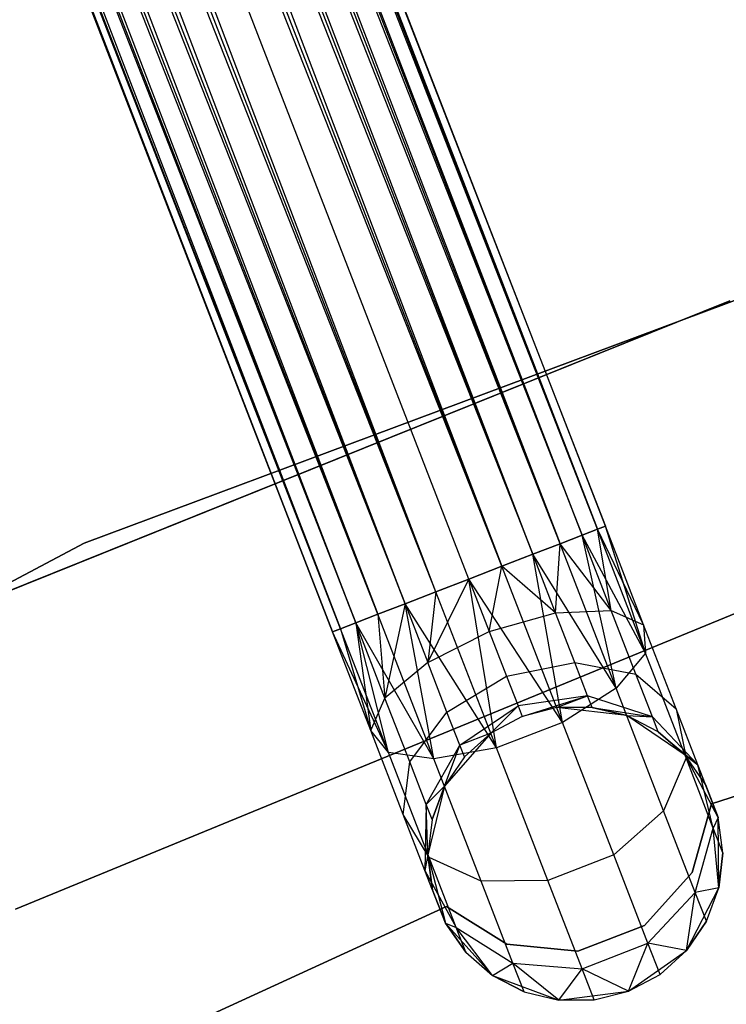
# Model space of a CAD drawing. Extents: x -102 to 101, y -101 to 102.
# Tile 113 of 256: x -19.41 to -14.62, y 37.37 to 44.05. Entities that reach past the tile are written whole.
import ezdxf

# ---------------------------------------------------------------- set-up
doc = ezdxf.new("R2010")
doc.units = 0
doc.header["$LTSCALE"] = 25.4
doc.layers.get('0').update_dxf_attribs({"linetype": 'CONTINUOUS'})

# ---------------------------------------------------------------- blocks, each defined once
blk = doc.blocks.new('NL2500012268_STL')
at = {"color": 0}
for p, q in [((87.9276, 40.6921, 327.3795), (74.424, 75.5488, 327.3795)), ((87.9276, 40.6921, 327.6205), (74.424, 75.5488, 327.3795)), ((74.424, 75.5488, 327.3795), (87.8738, 40.6713, 327.1454)), ((87.9276, 40.6921, 327.6205), (74.424, 75.5488, 327.3795)), ((87.9276, 40.6921, 327.3795), (74.424, 75.5488, 327.3795)), ((74.424, 75.5488, 327.3795), (87.8738, 40.6713, 327.1454)), ((74.2658, 75.4875, 326.9319), (87.6203, 40.5731, 326.7515)), ((87.8738, 40.6713, 327.1454), (74.2658, 75.4875, 326.9319)), ((87.8738, 40.6713, 327.1454), (74.2658, 75.4875, 326.9319)), ((87.7693, 40.6308, 326.9319), (74.2658, 75.4875, 326.9319)), ((87.7693, 40.6308, 326.9319), (74.2658, 75.4875, 326.9319)), ((74.2658, 75.4875, 326.9319), (87.6203, 40.5731, 326.7515)), ((74.3702, 75.528, 327.8546), (87.9276, 40.6921, 327.6205)), ((87.7693, 40.6308, 328.0681), (74.3702, 75.528, 327.8546)), ((87.7693, 40.6308, 328.0681), (74.3702, 75.528, 327.8546)), ((87.8738, 40.6713, 327.8546), (74.3702, 75.528, 327.8546)), ((87.8738, 40.6713, 327.8546), (74.3702, 75.528, 327.8546)), ((74.3702, 75.528, 327.8546), (87.9276, 40.6921, 327.6205)), ((74.1167, 75.4298, 328.2485), (87.7693, 40.6308, 328.0681)), ((87.4353, 40.5014, 328.3855), (74.1167, 75.4298, 328.2485)), ((87.4353, 40.5014, 328.3855), (74.1167, 75.4298, 328.2485)), ((87.6203, 40.5731, 328.2485), (74.1167, 75.4298, 328.2485)), ((87.6203, 40.5731, 328.2485), (74.1167, 75.4298, 328.2485)), ((74.1167, 75.4298, 328.2485), (87.7693, 40.6308, 328.0681)), ((73.9317, 75.3581, 326.6146), (87.2251, 40.42, 326.5291)), ((87.6203, 40.5731, 326.7515), (73.9317, 75.3581, 326.6146)), ((87.6203, 40.5731, 326.7515), (73.9317, 75.3581, 326.6146)), ((87.4353, 40.5014, 326.6146), (73.9317, 75.3581, 326.6146)), ((87.4353, 40.5014, 326.6146), (73.9317, 75.3581, 326.6146)), ((73.9317, 75.3581, 326.6146), (87.2251, 40.42, 326.5291)), ((73.7215, 75.2767, 328.4709), (87.4353, 40.5014, 328.3855)), ((87.2251, 40.42, 328.4709), (73.7215, 75.2767, 328.4709)), ((87.2251, 40.42, 328.4709), (73.7215, 75.2767, 328.4709)), ((73.7215, 75.2767, 328.4709), (87.4353, 40.5014, 328.3855)), ((87.2251, 40.42, 326.5291), (73.4984, 75.1902, 326.5)), ((87.0019, 40.3335, 328.5), (73.4984, 75.1902, 328.5)), ((87.0019, 40.3335, 328.5), (73.4984, 75.1902, 328.5)), ((87.0019, 40.3335, 326.5), (73.4984, 75.1902, 326.5)), ((87.2251, 40.42, 326.5291), (73.4984, 75.1902, 326.5)), ((87.0019, 40.3335, 326.5), (73.4984, 75.1902, 326.5)), ((86.7788, 40.2471, 326.5291), (73.4984, 75.1902, 326.5)), ((86.7788, 40.2471, 326.5291), (73.4984, 75.1902, 326.5)), ((86.5686, 40.1656, 328.3855), (73.2752, 75.1038, 328.4709)), ((86.5686, 40.1656, 328.3855), (73.2752, 75.1038, 328.4709)), ((86.7788, 40.2471, 328.4709), (73.2752, 75.1038, 328.4709)), ((86.7788, 40.2471, 328.4709), (73.2752, 75.1038, 328.4709)), ((73.065, 75.0223, 326.6146), (86.3836, 40.094, 326.7515)), ((86.7788, 40.2471, 326.5291), (73.065, 75.0223, 326.6146)), ((86.7788, 40.2471, 326.5291), (73.065, 75.0223, 326.6146)), ((86.5686, 40.1656, 326.6146), (73.065, 75.0223, 326.6146)), ((86.5686, 40.1656, 326.6146), (73.065, 75.0223, 326.6146)), ((73.065, 75.0223, 326.6146), (86.3836, 40.094, 326.7515)), ((72.88, 74.9507, 328.2485), (86.5686, 40.1656, 328.3855)), ((86.2345, 40.0362, 328.0681), (72.88, 74.9507, 328.2485)), ((86.2345, 40.0362, 328.0681), (72.88, 74.9507, 328.2485)), ((86.3836, 40.094, 328.2485), (72.88, 74.9507, 328.2485)), ((86.3836, 40.094, 328.2485), (72.88, 74.9507, 328.2485)), ((72.88, 74.9507, 328.2485), (86.5686, 40.1656, 328.3855)), ((72.731, 74.8929, 326.9319), (86.1301, 39.9957, 327.1454)), ((86.3836, 40.094, 326.7515), (72.731, 74.8929, 326.9319)), ((86.3836, 40.094, 326.7515), (72.731, 74.8929, 326.9319)), ((86.2345, 40.0362, 326.9319), (72.731, 74.8929, 326.9319)), ((86.2345, 40.0362, 326.9319), (72.731, 74.8929, 326.9319)), ((72.731, 74.8929, 326.9319), (86.1301, 39.9957, 327.1454)), ((72.5727, 74.8316, 327.3795), (86.0763, 39.9749, 327.6205)), ((86.0763, 39.9749, 327.3795), (72.5727, 74.8316, 327.3795)), ((72.5727, 74.8316, 327.3795), (86.0763, 39.9749, 327.6205)), ((86.1301, 39.9957, 327.1454), (72.5727, 74.8316, 327.3795)), ((86.1301, 39.9957, 327.1454), (72.5727, 74.8316, 327.3795)), ((86.0763, 39.9749, 327.3795), (72.5727, 74.8316, 327.3795)), ((72.6265, 74.8525, 327.8546), (86.2345, 40.0362, 328.0681)), ((86.0763, 39.9749, 327.6205), (72.6265, 74.8525, 327.8546)), ((86.0763, 39.9749, 327.6205), (72.6265, 74.8525, 327.8546)), ((86.1301, 39.9957, 327.8546), (72.6265, 74.8525, 327.8546)), ((86.1301, 39.9957, 327.8546), (72.6265, 74.8525, 327.8546)), ((72.6265, 74.8525, 327.8546), (86.2345, 40.0362, 328.0681)), ((89.8463, 42.6133, 336), (84.3928, 40.578, 336)), ((84.3928, 40.578, 337), (89.8463, 42.6133, 337)), ((89.8463, 42.6133, 336), (84.3928, 40.578, 336)), ((84.3928, 40.578, 337), (89.8463, 42.6133, 337)), ((88.7714, 42.223, 336), (83.3781, 40.0507, 336)), ((83.3781, 40.0507, 328.5), (88.7714, 42.223, 328.5)), ((88.7714, 42.223, 336), (83.3781, 40.0507, 336)), ((83.3781, 40.0507, 328.5), (88.7714, 42.223, 328.5)), ((87.8738, 40.6713, 327.8546), (87.7693, 40.6308, 328.0681)), ((87.7693, 40.6308, 326.9319), (87.8738, 40.6713, 327.1454)), ((87.7693, 40.6308, 326.9319), (87.8738, 40.6713, 327.1454)), ((87.8738, 40.6713, 327.8546), (87.7693, 40.6308, 328.0681)), ((87.9276, 40.6921, 327.6205), (87.8738, 40.6713, 327.8546)), ((87.8738, 40.6713, 327.1454), (87.9276, 40.6921, 327.3795)), ((87.8738, 40.6713, 327.1454), (87.9276, 40.6921, 327.3795)), ((87.9276, 40.6921, 327.6205), (87.8738, 40.6713, 327.8546)), ((87.9673, 40.1198, 328.1771), (87.8738, 40.6713, 327.8546)), ((87.9673, 40.1198, 328.1771), (87.8738, 40.6713, 327.8546)), ((88.1874, 40.0215, 327.7636), (87.8738, 40.6713, 327.8546)), ((88.1874, 40.0215, 327.7636), (87.8738, 40.6713, 327.8546)), ((88.1993, 39.8311, 327.3246), (87.8738, 40.6713, 327.1454)), ((88.1993, 39.8311, 327.3246), (87.8738, 40.6713, 327.1454)), ((88.1874, 40.0215, 327.7636), (87.9276, 40.6921, 327.6205)), ((88.1874, 40.0215, 327.7636), (87.9276, 40.6921, 327.3795)), ((88.1874, 40.0215, 327.7636), (87.9276, 40.6921, 327.6205)), ((88.1874, 40.0215, 327.7636), (87.9276, 40.6921, 327.3795)), ((88.1993, 39.8311, 327.3246), (87.9276, 40.6921, 327.3795)), ((88.1993, 39.8311, 327.3246), (87.9276, 40.6921, 327.3795)), ((84.3928, 40.578, 336), (79.2517, 37.8482, 336)), ((79.2517, 37.8482, 337), (84.3928, 40.578, 337)), ((84.3928, 40.578, 336), (79.2517, 37.8482, 336)), ((79.2517, 37.8482, 337), (84.3928, 40.578, 337)), ((84.3928, 40.578, 336), (84.3928, 40.578, 337)), ((84.3928, 40.578, 336), (84.3928, 40.578, 337)), ((87.6203, 40.5731, 328.2485), (87.4353, 40.5014, 328.3855)), ((87.4353, 40.5014, 326.6146), (87.6203, 40.5731, 326.7515)), ((87.4353, 40.5014, 326.6146), (87.6203, 40.5731, 326.7515)), ((87.6203, 40.5731, 328.2485), (87.4353, 40.5014, 328.3855)), ((87.5893, 40.1037, 328.4703), (87.6203, 40.5731, 328.2485)), ((87.5893, 40.1037, 328.4703), (87.6203, 40.5731, 328.2485)), ((87.7693, 40.6308, 328.0681), (87.6203, 40.5731, 328.2485)), ((87.6203, 40.5731, 326.7515), (87.7693, 40.6308, 326.9319)), ((87.6203, 40.5731, 326.7515), (87.7693, 40.6308, 326.9319)), ((87.7693, 40.6308, 328.0681), (87.6203, 40.5731, 328.2485)), ((87.9673, 40.1198, 328.1771), (87.6203, 40.5731, 328.2485)), ((87.9673, 40.1198, 328.1771), (87.6203, 40.5731, 328.2485)), ((88.0002, 39.5923, 326.9607), (87.6203, 40.5731, 326.7515)), ((88.0002, 39.5923, 326.9607), (87.6203, 40.5731, 326.7515)), ((87.9673, 40.1198, 328.1771), (87.7693, 40.6308, 328.0681)), ((87.9673, 40.1198, 328.1771), (87.7693, 40.6308, 328.0681)), ((88.1993, 39.8311, 327.3246), (87.7693, 40.6308, 326.9319)), ((88.1993, 39.8311, 327.3246), (87.7693, 40.6308, 326.9319)), ((88.0002, 39.5923, 326.9607), (87.7693, 40.6308, 326.9319)), ((88.0002, 39.5923, 326.9607), (87.7693, 40.6308, 326.9319)), ((87.4353, 40.5014, 328.3855), (87.2251, 40.42, 328.4709)), ((87.2251, 40.42, 326.5291), (87.4353, 40.5014, 326.6146)), ((87.2251, 40.42, 326.5291), (87.4353, 40.5014, 326.6146)), ((87.4353, 40.5014, 328.3855), (87.2251, 40.42, 328.4709)), ((87.5893, 40.1037, 328.4703), (87.4353, 40.5014, 328.3855)), ((87.5893, 40.1037, 328.4703), (87.4353, 40.5014, 328.3855)), ((88.0002, 39.5923, 326.9607), (87.4353, 40.5014, 326.6146)), ((88.0002, 39.5923, 326.9607), (87.4353, 40.5014, 326.6146)), ((87.6358, 39.3598, 326.7552), (87.4353, 40.5014, 326.6146)), ((87.6358, 39.3598, 326.7552), (87.4353, 40.5014, 326.6146)), ((87.2251, 40.42, 328.4709), (87.0019, 40.3335, 328.5)), ((87.0019, 40.3335, 326.5), (87.2251, 40.42, 326.5291)), ((87.2251, 40.42, 328.4709), (87.0019, 40.3335, 328.5)), ((87.0019, 40.3335, 326.5), (87.2251, 40.42, 326.5291)), ((87.1402, 39.9767, 328.5761), (87.2251, 40.42, 328.4709)), ((87.1402, 39.9767, 328.5761), (87.2251, 40.42, 328.4709)), ((87.5893, 40.1037, 328.4703), (87.2251, 40.42, 328.4709)), ((87.5893, 40.1037, 328.4703), (87.2251, 40.42, 328.4709)), ((87.6358, 39.3598, 326.7552), (87.2251, 40.42, 326.5291)), ((87.6358, 39.3598, 326.7552), (87.2251, 40.42, 326.5291)), ((86.7227, 39.7679, 328.4703), (87.0019, 40.3335, 328.5)), ((86.7227, 39.7679, 328.4703), (87.0019, 40.3335, 328.5)), ((86.7788, 40.2471, 326.5291), (87.0019, 40.3335, 326.5)), ((87.0019, 40.3335, 328.5), (86.7788, 40.2471, 328.4709)), ((87.0019, 40.3335, 328.5), (86.7788, 40.2471, 328.4709)), ((86.7788, 40.2471, 326.5291), (87.0019, 40.3335, 326.5)), ((87.0019, 40.3335, 328.5), (87.1402, 39.9767, 328.5761)), ((87.6358, 39.3598, 326.7552), (87.0019, 40.3335, 326.5)), ((87.6358, 39.3598, 326.7552), (87.0019, 40.3335, 326.5)), ((87.1895, 39.1869, 326.7552), (87.0019, 40.3335, 326.5)), ((87.1895, 39.1869, 326.7552), (87.0019, 40.3335, 326.5)), ((87.0019, 40.3335, 328.5), (87.1402, 39.9767, 328.5761)), ((83.9261, 38.0933, 336), (89.1713, 40.2485, 336)), ((89.1713, 40.2485, 328.5), (83.9261, 38.0933, 328.5)), ((89.1713, 40.2485, 328.5), (83.9261, 38.0933, 328.5)), ((83.9261, 38.0933, 336), (89.1713, 40.2485, 336)), ((86.5686, 40.1656, 326.6146), (86.7788, 40.2471, 326.5291)), ((86.7788, 40.2471, 328.4709), (86.5686, 40.1656, 328.3855)), ((86.7788, 40.2471, 328.4709), (86.5686, 40.1656, 328.3855)), ((86.5686, 40.1656, 326.6146), (86.7788, 40.2471, 326.5291)), ((86.7788, 40.2471, 328.4709), (86.7227, 39.7679, 328.4703)), ((86.7788, 40.2471, 328.4709), (86.7227, 39.7679, 328.4703)), ((87.1895, 39.1869, 326.7552), (86.7788, 40.2471, 326.5291)), ((87.1895, 39.1869, 326.7552), (86.7788, 40.2471, 326.5291)), ((86.3836, 40.094, 326.7515), (86.5686, 40.1656, 326.6146)), ((86.5686, 40.1656, 328.3855), (86.3836, 40.094, 328.2485)), ((86.5686, 40.1656, 328.3855), (86.3836, 40.094, 328.2485)), ((86.3836, 40.094, 326.7515), (86.5686, 40.1656, 326.6146)), ((86.5686, 40.1656, 328.3855), (86.4325, 39.5252, 328.1771)), ((86.5686, 40.1656, 328.3855), (86.4325, 39.5252, 328.1771)), ((87.1895, 39.1869, 326.7552), (86.5686, 40.1656, 326.6146)), ((87.1895, 39.1869, 326.7552), (86.5686, 40.1656, 326.6146)), ((86.7635, 39.1132, 326.9607), (86.5686, 40.1656, 326.6146)), ((86.7635, 39.1132, 326.9607), (86.5686, 40.1656, 326.6146)), ((86.5686, 40.1656, 328.3855), (86.7227, 39.7679, 328.4703)), ((86.5686, 40.1656, 328.3855), (86.7227, 39.7679, 328.4703)), ((87.5893, 40.1037, 328.4703), (87.9673, 40.1198, 328.1771)), ((87.5893, 40.1037, 328.4703), (87.9673, 40.1198, 328.1771)), ((87.9673, 40.1198, 328.1771), (88.1874, 40.0215, 327.7636)), ((88.1351, 39.6866, 328.4875), (87.9673, 40.1198, 328.1771)), ((88.1351, 39.6866, 328.4875), (87.9673, 40.1198, 328.1771)), ((87.9673, 40.1198, 328.1771), (88.1874, 40.0215, 327.7636)), ((86.2345, 40.0362, 326.9319), (86.3836, 40.094, 326.7515)), ((86.3836, 40.094, 328.2485), (86.2345, 40.0362, 328.0681)), ((86.3836, 40.094, 328.2485), (86.2345, 40.0362, 328.0681)), ((86.2345, 40.0362, 326.9319), (86.3836, 40.094, 326.7515)), ((86.7635, 39.1132, 326.9607), (86.3836, 40.094, 326.7515)), ((86.7635, 39.1132, 326.9607), (86.3836, 40.094, 326.7515)), ((86.3836, 40.094, 328.2485), (86.4325, 39.5252, 328.1771)), ((86.3836, 40.094, 328.2485), (86.4325, 39.5252, 328.1771)), ((87.1402, 39.9767, 328.5761), (87.5893, 40.1037, 328.4703)), ((87.1402, 39.9767, 328.5761), (87.5893, 40.1037, 328.4703)), ((87.72, 39.7665, 328.7119), (87.5893, 40.1037, 328.4703)), ((87.72, 39.7665, 328.7119), (87.5893, 40.1037, 328.4703)), ((86.0763, 39.9749, 327.3795), (86.1301, 39.9957, 327.1454)), ((86.1301, 39.9957, 327.8546), (86.0763, 39.9749, 327.6205)), ((86.1301, 39.9957, 327.8546), (86.0763, 39.9749, 327.6205)), ((86.0763, 39.9749, 327.3795), (86.1301, 39.9957, 327.1454)), ((86.4556, 39.1555, 327.3246), (86.0763, 39.9749, 327.3795)), ((86.4556, 39.1555, 327.3246), (86.0763, 39.9749, 327.3795)), ((86.3361, 39.3042, 327.7636), (86.0763, 39.9749, 327.3795)), ((86.3361, 39.3042, 327.7636), (86.0763, 39.9749, 327.6205)), ((86.3361, 39.3042, 327.7636), (86.0763, 39.9749, 327.3795)), ((86.3361, 39.3042, 327.7636), (86.0763, 39.9749, 327.6205)), ((86.1301, 39.9957, 327.1454), (86.2345, 40.0362, 326.9319)), ((86.2345, 40.0362, 328.0681), (86.1301, 39.9957, 327.8546)), ((86.2345, 40.0362, 328.0681), (86.1301, 39.9957, 327.8546)), ((86.1301, 39.9957, 327.1454), (86.2345, 40.0362, 326.9319)), ((86.4556, 39.1555, 327.3246), (86.1301, 39.9957, 327.1454)), ((86.4556, 39.1555, 327.3246), (86.1301, 39.9957, 327.1454)), ((86.1301, 39.9957, 327.8546), (86.3361, 39.3042, 327.7636)), ((86.1301, 39.9957, 327.8546), (86.3361, 39.3042, 327.7636)), ((86.7635, 39.1132, 326.9607), (86.2345, 40.0362, 326.9319)), ((86.7635, 39.1132, 326.9607), (86.2345, 40.0362, 326.9319)), ((86.4556, 39.1555, 327.3246), (86.2345, 40.0362, 326.9319)), ((86.4556, 39.1555, 327.3246), (86.2345, 40.0362, 326.9319)), ((86.4325, 39.5252, 328.1771), (86.2345, 40.0362, 328.0681)), ((86.2345, 40.0362, 328.0681), (86.3361, 39.3042, 327.7636)), ((86.2345, 40.0362, 328.0681), (86.3361, 39.3042, 327.7636)), ((86.4325, 39.5252, 328.1771), (86.2345, 40.0362, 328.0681)), ((86.7227, 39.7679, 328.4703), (87.1402, 39.9767, 328.5761)), ((86.7227, 39.7679, 328.4703), (87.1402, 39.9767, 328.5761)), ((87.1402, 39.9767, 328.5761), (87.2574, 39.6742, 328.7929)), ((87.1402, 39.9767, 328.5761), (87.2574, 39.6742, 328.7929)), ((88.1874, 40.0215, 327.7636), (88.1993, 39.8311, 327.3246)), ((88.4077, 39.4529, 328.171), (88.1874, 40.0215, 327.7636)), ((88.4077, 39.4529, 328.171), (88.1874, 40.0215, 327.7636)), ((88.1874, 40.0215, 327.7636), (88.1993, 39.8311, 327.3246)), ((88.1993, 39.8311, 327.3246), (88.0002, 39.5923, 326.9607)), ((88.1993, 39.8311, 327.3246), (88.0002, 39.5923, 326.9607)), ((88.4753, 39.1188, 327.8351), (88.1993, 39.8311, 327.3246)), ((88.4753, 39.1188, 327.8351), (88.1993, 39.8311, 327.3246)), ((86.7227, 39.7679, 328.4703), (86.4325, 39.5252, 328.1771)), ((86.7227, 39.7679, 328.4703), (86.4325, 39.5252, 328.1771)), ((86.8533, 39.4307, 328.7119), (86.7227, 39.7679, 328.4703)), ((86.8533, 39.4307, 328.7119), (86.7227, 39.7679, 328.4703)), ((87.2574, 39.6742, 328.7929), (87.72, 39.7665, 328.7119)), ((87.2574, 39.6742, 328.7929), (87.72, 39.7665, 328.7119)), ((87.72, 39.7665, 328.7119), (88.1351, 39.6866, 328.4875)), ((87.8072, 39.5412, 329.0735), (87.72, 39.7665, 328.7119)), ((87.8072, 39.5412, 329.0735), (87.72, 39.7665, 328.7119)), ((87.72, 39.7665, 328.7119), (88.1351, 39.6866, 328.4875)), ((88.6468, 38.8077, 335), (91.6511, 39.7632, 335)), ((91.6511, 39.7632, 333), (88.6468, 38.8077, 333)), ((91.6511, 39.7632, 333), (88.6468, 38.8077, 333)), ((88.6468, 38.8077, 335), (91.6511, 39.7632, 335)), ((86.8533, 39.4307, 328.7119), (87.2574, 39.6742, 328.7929)), ((86.8533, 39.4307, 328.7119), (87.2574, 39.6742, 328.7929)), ((87.2574, 39.6742, 328.7929), (87.3357, 39.472, 329.1173)), ((87.2574, 39.6742, 328.7929), (87.3357, 39.472, 329.1173)), ((88.1351, 39.6866, 328.4875), (88.4077, 39.4529, 328.171)), ((88.2472, 39.3972, 328.952), (88.1351, 39.6866, 328.4875)), ((88.2472, 39.3972, 328.952), (88.1351, 39.6866, 328.4875)), ((88.1351, 39.6866, 328.4875), (88.4077, 39.4529, 328.171)), ((88.0002, 39.5923, 326.9607), (87.6358, 39.3598, 326.7552)), ((88.0002, 39.5923, 326.9607), (87.6358, 39.3598, 326.7552)), ((88.3223, 38.7608, 327.5565), (88.0002, 39.5923, 326.9607)), ((88.3223, 38.7608, 327.5565), (88.0002, 39.5923, 326.9607)), ((86.3361, 39.3042, 327.7636), (86.4325, 39.5252, 328.1771)), ((86.3361, 39.3042, 327.7636), (86.4325, 39.5252, 328.1771)), ((86.6003, 39.0921, 328.4875), (86.4325, 39.5252, 328.1771)), ((86.6003, 39.0921, 328.4875), (86.4325, 39.5252, 328.1771)), ((87.8072, 39.5412, 329.0735), (87.3357, 39.472, 329.1173)), ((87.8072, 39.5412, 329.0735), (87.3357, 39.472, 329.1173)), ((87.3632, 39.401, 329.5), (87.8072, 39.5412, 329.0735)), ((87.3632, 39.401, 329.5), (87.8072, 39.5412, 329.0735)), ((87.5968, 39.4604, 329.5), (87.8072, 39.5412, 329.0735)), ((87.5968, 39.4604, 329.5), (87.8072, 39.5412, 329.0735)), ((87.8379, 39.4621, 329.5), (87.8072, 39.5412, 329.0735)), ((87.8379, 39.4621, 329.5), (87.8072, 39.5412, 329.0735)), ((88.2472, 39.3972, 328.952), (87.8072, 39.5412, 329.0735)), ((88.2472, 39.3972, 328.952), (87.8072, 39.5412, 329.0735)), ((86.9406, 39.2055, 329.0735), (87.3357, 39.472, 329.1173)), ((86.9406, 39.2055, 329.0735), (87.3357, 39.472, 329.1173)), ((87.1505, 39.2875, 329.5), (87.3357, 39.472, 329.1173)), ((87.1505, 39.2875, 329.5), (87.3357, 39.472, 329.1173)), ((87.3357, 39.472, 329.1173), (87.3632, 39.401, 329.5)), ((87.3357, 39.472, 329.1173), (87.3632, 39.401, 329.5)), ((87.5968, 39.4604, 335), (87.3632, 39.401, 335)), ((87.5968, 39.4604, 329.5), (87.3632, 39.401, 329.5)), ((87.5968, 39.4604, 335), (87.3632, 39.401, 335)), ((87.5968, 39.4604, 329.5), (87.3632, 39.401, 329.5)), ((87.8379, 39.4621, 329.5), (87.5968, 39.4604, 335)), ((87.8379, 39.4621, 329.5), (87.5968, 39.4604, 335)), ((87.8379, 39.4621, 329.5), (87.5968, 39.4604, 329.5)), ((87.8379, 39.4621, 329.5), (87.5968, 39.4604, 329.5)), ((88.0724, 39.4061, 335), (87.5968, 39.4604, 335)), ((88.0724, 39.4061, 335), (87.5968, 39.4604, 335)), ((87.5968, 39.4604, 329.5), (87.5968, 39.4604, 335)), ((87.5968, 39.4604, 329.5), (87.5968, 39.4604, 335)), ((88.0724, 39.4061, 329.5), (87.8379, 39.4621, 329.5)), ((87.8379, 39.4621, 329.5), (88.0724, 39.4061, 335)), ((87.8379, 39.4621, 329.5), (88.0724, 39.4061, 335)), ((87.8379, 39.4621, 329.5), (88.2472, 39.3972, 328.952)), ((88.0724, 39.4061, 329.5), (87.8379, 39.4621, 329.5)), ((87.8379, 39.4621, 329.5), (88.2472, 39.3972, 328.952)), ((88.4077, 39.4529, 328.171), (88.4753, 39.1188, 327.8351)), ((88.5549, 39.073, 328.7808), (88.4077, 39.4529, 328.171)), ((88.5549, 39.073, 328.7808), (88.4077, 39.4529, 328.171)), ((88.4077, 39.4529, 328.171), (88.4753, 39.1188, 327.8351)), ((86.6003, 39.0921, 328.4875), (86.8533, 39.4307, 328.7119)), ((86.6003, 39.0921, 328.4875), (86.8533, 39.4307, 328.7119)), ((86.9406, 39.2055, 329.0735), (86.8533, 39.4307, 328.7119)), ((86.9406, 39.2055, 329.0735), (86.8533, 39.4307, 328.7119)), ((87.3632, 39.401, 335), (87.1505, 39.2875, 335)), ((87.3632, 39.401, 329.5), (87.1505, 39.2875, 329.5)), ((87.3632, 39.401, 335), (87.1505, 39.2875, 335)), ((87.3632, 39.401, 329.5), (87.1505, 39.2875, 329.5)), ((87.3632, 39.401, 329.5), (87.3632, 39.401, 335)), ((87.3632, 39.401, 329.5), (87.3632, 39.401, 335)), ((88.4682, 39.137, 335), (88.0724, 39.4061, 335)), ((88.2866, 39.2956, 329.5), (88.0724, 39.4061, 335)), ((88.4682, 39.137, 335), (88.0724, 39.4061, 335)), ((88.2866, 39.2956, 329.5), (88.0724, 39.4061, 329.5)), ((88.0724, 39.4061, 329.5), (88.0724, 39.4061, 335)), ((88.2866, 39.2956, 329.5), (88.0724, 39.4061, 335)), ((88.0724, 39.4061, 329.5), (88.0724, 39.4061, 335)), ((88.0724, 39.4061, 329.5), (88.2472, 39.3972, 328.952)), ((88.0724, 39.4061, 329.5), (88.2472, 39.3972, 328.952)), ((88.2866, 39.2956, 329.5), (88.0724, 39.4061, 329.5)), ((88.2866, 39.2956, 329.5), (88.2472, 39.3972, 328.952)), ((88.2866, 39.2956, 329.5), (88.2472, 39.3972, 328.952)), ((88.5549, 39.073, 328.7808), (88.2472, 39.3972, 328.952)), ((88.5549, 39.073, 328.7808), (88.2472, 39.3972, 328.952)), ((86.4556, 39.1555, 327.3246), (86.3361, 39.3042, 327.7636)), ((86.5563, 38.7357, 328.171), (86.3361, 39.3042, 327.7636)), ((86.4556, 39.1555, 327.3246), (86.3361, 39.3042, 327.7636)), ((86.5563, 38.7357, 328.171), (86.3361, 39.3042, 327.7636)), ((87.6358, 39.3598, 326.7552), (87.1895, 39.1869, 326.7552)), ((87.6358, 39.3598, 326.7552), (87.1895, 39.1869, 326.7552)), ((87.984, 38.461, 327.3992), (87.6358, 39.3598, 326.7552)), ((87.984, 38.461, 327.3992), (87.6358, 39.3598, 326.7552)), ((87.1505, 39.2875, 335), (86.8357, 38.927, 335)), ((87.1505, 39.2875, 335), (86.8357, 38.927, 335)), ((87.1505, 39.2875, 329.5), (86.9406, 39.2055, 329.0735)), ((87.1505, 39.2875, 329.5), (86.9406, 39.2055, 329.0735)), ((87.1505, 39.2875, 329.5), (86.9712, 39.1264, 329.5)), ((86.9712, 39.1264, 329.5), (87.1505, 39.2875, 335)), ((86.9712, 39.1264, 329.5), (87.1505, 39.2875, 335)), ((87.1505, 39.2875, 329.5), (86.9712, 39.1264, 329.5)), ((87.1505, 39.2875, 329.5), (87.1505, 39.2875, 335)), ((87.1505, 39.2875, 329.5), (87.1505, 39.2875, 335)), ((88.4682, 39.137, 329.5), (88.2866, 39.2956, 329.5)), ((88.2866, 39.2956, 329.5), (88.4682, 39.137, 335)), ((88.2866, 39.2956, 329.5), (88.4682, 39.137, 335)), ((88.2866, 39.2956, 329.5), (88.5549, 39.073, 328.7808)), ((88.2866, 39.2956, 329.5), (88.5549, 39.073, 328.7808)), ((88.4682, 39.137, 329.5), (88.2866, 39.2956, 329.5)), ((86.7124, 38.8026, 328.952), (86.9406, 39.2055, 329.0735)), ((86.7124, 38.8026, 328.952), (86.9406, 39.2055, 329.0735)), ((87.1895, 39.1869, 326.7552), (86.7635, 39.1132, 326.9607)), ((87.1895, 39.1869, 326.7552), (86.7635, 39.1132, 326.9607)), ((86.8357, 38.927, 329.5), (86.9406, 39.2055, 329.0735)), ((86.8357, 38.927, 329.5), (86.9406, 39.2055, 329.0735)), ((86.9712, 39.1264, 329.5), (86.9406, 39.2055, 329.0735)), ((86.9712, 39.1264, 329.5), (86.9406, 39.2055, 329.0735)), ((87.5377, 38.2881, 327.3992), (87.1895, 39.1869, 326.7552)), ((87.5377, 38.2881, 327.3992), (87.1895, 39.1869, 326.7552)), ((86.7635, 39.1132, 326.9607), (86.4556, 39.1555, 327.3246)), ((86.7315, 38.4432, 327.8351), (86.4556, 39.1555, 327.3246)), ((86.7635, 39.1132, 326.9607), (86.4556, 39.1555, 327.3246)), ((86.7315, 38.4432, 327.8351), (86.4556, 39.1555, 327.3246)), ((87.0857, 38.2817, 327.5565), (86.7635, 39.1132, 326.9607)), ((87.0857, 38.2817, 327.5565), (86.7635, 39.1132, 326.9607)), ((86.9712, 39.1264, 329.5), (86.8357, 38.927, 335)), ((86.9712, 39.1264, 329.5), (86.8357, 38.927, 329.5)), ((86.9712, 39.1264, 329.5), (86.8357, 38.927, 335)), ((86.9712, 39.1264, 329.5), (86.8357, 38.927, 329.5)), ((88.4753, 39.1188, 327.8351), (88.3223, 38.7608, 327.5565)), ((88.4753, 39.1188, 327.8351), (88.3223, 38.7608, 327.5565)), ((88.6936, 38.7148, 335), (88.4682, 39.137, 335)), ((88.6065, 38.9396, 329.5), (88.4682, 39.137, 335)), ((88.6936, 38.7148, 335), (88.4682, 39.137, 335)), ((88.6065, 38.9396, 329.5), (88.4682, 39.137, 329.5)), ((88.4682, 39.137, 329.5), (88.4682, 39.137, 335)), ((88.6065, 38.9396, 329.5), (88.4682, 39.137, 335)), ((88.4682, 39.137, 329.5), (88.4682, 39.137, 335)), ((88.4682, 39.137, 329.5), (88.5549, 39.073, 328.7808)), ((88.6065, 38.9396, 329.5), (88.4682, 39.137, 329.5)), ((88.4682, 39.137, 329.5), (88.5549, 39.073, 328.7808)), ((88.6596, 38.6428, 328.5989), (88.4753, 39.1188, 327.8351)), ((88.6596, 38.6428, 328.5989), (88.4753, 39.1188, 327.8351)), ((86.5563, 38.7357, 328.171), (86.6003, 39.0921, 328.4875)), ((86.5563, 38.7357, 328.171), (86.6003, 39.0921, 328.4875)), ((86.7124, 38.8026, 328.952), (86.6003, 39.0921, 328.4875)), ((86.7124, 38.8026, 328.952), (86.6003, 39.0921, 328.4875)), ((88.6936, 38.7148, 329.5), (88.5549, 39.073, 328.7808)), ((88.6065, 38.9396, 329.5), (88.5549, 39.073, 328.7808)), ((88.6065, 38.9396, 329.5), (88.5549, 39.073, 328.7808)), ((88.6936, 38.7148, 329.5), (88.5549, 39.073, 328.7808)), ((88.6596, 38.6428, 328.5989), (88.5549, 39.073, 328.7808)), ((88.6596, 38.6428, 328.5989), (88.5549, 39.073, 328.7808)), ((86.8357, 38.927, 329.5), (86.7124, 38.8026, 328.952)), ((86.8357, 38.927, 329.5), (86.7124, 38.8026, 328.952)), ((86.8357, 38.927, 335), (86.7244, 38.4615, 335)), ((86.8357, 38.927, 335), (86.7244, 38.4615, 335)), ((86.8357, 38.927, 329.5), (86.7518, 38.701, 329.5)), ((86.7518, 38.701, 329.5), (86.8357, 38.927, 335)), ((86.7518, 38.701, 329.5), (86.8357, 38.927, 335)), ((86.8357, 38.927, 329.5), (86.7518, 38.701, 329.5)), ((86.8357, 38.927, 329.5), (86.8357, 38.927, 335)), ((86.8357, 38.927, 329.5), (86.8357, 38.927, 335)), ((88.6065, 38.9396, 329.5), (88.6936, 38.7148, 335)), ((88.6065, 38.9396, 329.5), (88.6936, 38.7148, 335)), ((86.7124, 38.8026, 328.952), (86.7035, 38.3558, 328.7808)), ((86.7124, 38.8026, 328.952), (86.7035, 38.3558, 328.7808)), ((86.7244, 38.4615, 329.5), (86.7124, 38.8026, 328.952)), ((86.7518, 38.701, 329.5), (86.7124, 38.8026, 328.952)), ((86.7244, 38.4615, 329.5), (86.7124, 38.8026, 328.952)), ((86.7518, 38.701, 329.5), (86.7124, 38.8026, 328.952)), ((88.5172, 38.3412, 335), (88.6468, 38.8077, 335)), ((88.6468, 38.8077, 333), (88.5172, 38.3412, 333)), ((88.6468, 38.8077, 333), (88.5172, 38.3412, 333)), ((88.5172, 38.3412, 335), (88.6468, 38.8077, 335)), ((88.6468, 38.8077, 335), (88.6468, 38.8077, 333)), ((88.6468, 38.8077, 335), (88.6468, 38.8077, 333)), ((86.7315, 38.4432, 327.8351), (86.5563, 38.7357, 328.171)), ((86.7035, 38.3558, 328.7808), (86.5563, 38.7357, 328.171)), ((86.7315, 38.4432, 327.8351), (86.5563, 38.7357, 328.171)), ((86.7035, 38.3558, 328.7808), (86.5563, 38.7357, 328.171)), ((86.7518, 38.701, 329.5), (86.7244, 38.4615, 335)), ((86.7518, 38.701, 329.5), (86.7244, 38.4615, 329.5)), ((86.7518, 38.701, 329.5), (86.7244, 38.4615, 335)), ((86.7518, 38.701, 329.5), (86.7244, 38.4615, 329.5)), ((88.3223, 38.7608, 327.5565), (87.984, 38.461, 327.3992)), ((88.3223, 38.7608, 327.5565), (87.984, 38.461, 327.3992)), ((88.5376, 38.2052, 328.4482), (88.3223, 38.7608, 327.5565)), ((88.5376, 38.2052, 328.4482), (88.3223, 38.7608, 327.5565)), ((88.6936, 38.7148, 329.5), (88.6596, 38.6428, 328.5989)), ((88.6936, 38.7148, 329.5), (88.6596, 38.6428, 328.5989)), ((88.697, 38.2362, 335), (88.6936, 38.7148, 335)), ((88.7244, 38.4757, 329.5), (88.6936, 38.7148, 335)), ((88.697, 38.2362, 335), (88.6936, 38.7148, 335)), ((88.7244, 38.4757, 329.5), (88.6936, 38.7148, 329.5)), ((88.6936, 38.7148, 329.5), (88.6936, 38.7148, 335)), ((88.7244, 38.4757, 329.5), (88.6936, 38.7148, 335)), ((88.6936, 38.7148, 329.5), (88.6936, 38.7148, 335)), ((88.7244, 38.4757, 329.5), (88.6936, 38.7148, 329.5)), ((88.5376, 38.2052, 328.4482), (88.6596, 38.6428, 328.5989)), ((88.5376, 38.2052, 328.4482), (88.6596, 38.6428, 328.5989)), ((88.7244, 38.4757, 329.5), (88.6596, 38.6428, 328.5989)), ((88.7244, 38.4757, 329.5), (88.6596, 38.6428, 328.5989)), ((88.697, 38.2362, 329.5), (88.6596, 38.6428, 328.5989)), ((88.697, 38.2362, 329.5), (88.6596, 38.6428, 328.5989)), ((86.7244, 38.4615, 329.5), (86.7035, 38.3558, 328.7808)), ((86.7244, 38.4615, 329.5), (86.7035, 38.3558, 328.7808)), ((86.7244, 38.4615, 335), (86.8423, 37.9976, 335)), ((86.7244, 38.4615, 329.5), (86.7244, 38.4615, 335)), ((86.7244, 38.4615, 329.5), (86.7244, 38.4615, 335)), ((86.7244, 38.4615, 329.5), (86.7552, 38.2224, 329.5)), ((86.7552, 38.2224, 329.5), (86.7244, 38.4615, 335)), ((86.7552, 38.2224, 329.5), (86.7244, 38.4615, 335)), ((86.7244, 38.4615, 335), (86.8423, 37.9976, 335)), ((86.7244, 38.4615, 329.5), (86.7552, 38.2224, 329.5)), ((87.0857, 38.2817, 327.5565), (86.7315, 38.4432, 327.8351)), ((86.9159, 37.9673, 328.5989), (86.7315, 38.4432, 327.8351)), ((87.0857, 38.2817, 327.5565), (86.7315, 38.4432, 327.8351)), ((86.9159, 37.9673, 328.5989), (86.7315, 38.4432, 327.8351)), ((87.984, 38.461, 327.3992), (87.5377, 38.2881, 327.3992)), ((87.984, 38.461, 327.3992), (87.5377, 38.2881, 327.3992)), ((88.2166, 37.8605, 328.3631), (87.984, 38.461, 327.3992)), ((88.2166, 37.8605, 328.3631), (87.984, 38.461, 327.3992)), ((88.697, 38.2362, 329.5), (88.7244, 38.4757, 329.5)), ((88.7244, 38.4757, 329.5), (88.697, 38.2362, 335)), ((88.7244, 38.4757, 329.5), (88.697, 38.2362, 335)), ((88.697, 38.2362, 329.5), (88.7244, 38.4757, 329.5)), ((86.7552, 38.2224, 329.5), (86.7035, 38.3558, 328.7808)), ((86.8423, 37.9976, 329.5), (86.7035, 38.3558, 328.7808)), ((86.8423, 37.9976, 329.5), (86.7035, 38.3558, 328.7808)), ((86.7035, 38.3558, 328.7808), (86.9159, 37.9673, 328.5989)), ((86.7552, 38.2224, 329.5), (86.7035, 38.3558, 328.7808)), ((86.7035, 38.3558, 328.7808), (86.9159, 37.9673, 328.5989)), ((88.1922, 37.9825, 335), (88.5172, 38.3412, 335)), ((88.5172, 38.3412, 333), (88.1922, 37.9825, 333)), ((88.5172, 38.3412, 333), (88.1922, 37.9825, 333)), ((88.1922, 37.9825, 335), (88.5172, 38.3412, 335)), ((88.5172, 38.3412, 335), (88.5172, 38.3412, 333)), ((88.5172, 38.3412, 335), (88.5172, 38.3412, 333)), ((87.5377, 38.2881, 327.3992), (87.0857, 38.2817, 327.5565)), ((87.5377, 38.2881, 327.3992), (87.0857, 38.2817, 327.5565)), ((87.3009, 37.7261, 328.4482), (87.0857, 38.2817, 327.5565)), ((87.3009, 37.7261, 328.4482), (87.0857, 38.2817, 327.5565)), ((87.7703, 37.6876, 328.3631), (87.5377, 38.2881, 327.3992)), ((87.7703, 37.6876, 328.3631), (87.5377, 38.2881, 327.3992)), ((88.4776, 37.8108, 335), (88.697, 38.2362, 335)), ((88.4776, 37.8108, 335), (88.697, 38.2362, 335)), ((88.697, 38.2362, 329.5), (88.5376, 38.2052, 328.4482)), ((88.697, 38.2362, 329.5), (88.5376, 38.2052, 328.4482)), ((88.6132, 38.0101, 329.5), (88.697, 38.2362, 335)), ((88.6132, 38.0101, 329.5), (88.697, 38.2362, 329.5)), ((88.6132, 38.0101, 329.5), (88.697, 38.2362, 335)), ((88.6132, 38.0101, 329.5), (88.697, 38.2362, 329.5)), ((88.697, 38.2362, 329.5), (88.697, 38.2362, 335)), ((88.697, 38.2362, 329.5), (88.697, 38.2362, 335)), ((86.7552, 38.2224, 329.5), (86.8423, 37.9976, 335)), ((86.7552, 38.2224, 329.5), (86.8423, 37.9976, 335)), ((88.2166, 37.8605, 328.3631), (88.5376, 38.2052, 328.4482)), ((88.2166, 37.8605, 328.3631), (88.5376, 38.2052, 328.4482)), ((88.4776, 37.8108, 329.5), (88.5376, 38.2052, 328.4482)), ((88.4776, 37.8108, 329.5), (88.5376, 38.2052, 328.4482)), ((88.6132, 38.0101, 329.5), (88.5376, 38.2052, 328.4482)), ((88.6132, 38.0101, 329.5), (88.5376, 38.2052, 328.4482)), ((83.9839, 36.7935, 335), (86.8491, 38.1114, 335)), ((86.8491, 38.1114, 333), (83.9839, 36.7935, 333)), ((86.8491, 38.1114, 333), (83.9839, 36.7935, 333)), ((83.9839, 36.7935, 335), (86.8491, 38.1114, 335)), ((86.8491, 38.1114, 335), (86.8491, 38.1114, 333)), ((86.8491, 38.1114, 335), (86.8491, 38.1114, 333)), ((86.8491, 38.1114, 335), (87.259, 37.8539, 335)), ((87.259, 37.8539, 333), (86.8491, 38.1114, 333)), ((87.259, 37.8539, 333), (86.8491, 38.1114, 333)), ((86.8491, 38.1114, 335), (87.259, 37.8539, 335)), ((86.8423, 37.9976, 335), (87.1622, 37.6416, 335)), ((86.8423, 37.9976, 329.5), (86.8423, 37.9976, 335)), ((86.8423, 37.9976, 329.5), (86.8423, 37.9976, 335)), ((86.8423, 37.9976, 329.5), (86.9806, 37.8001, 329.5)), ((86.9806, 37.8001, 329.5), (86.8423, 37.9976, 335)), ((86.9806, 37.8001, 329.5), (86.8423, 37.9976, 335)), ((86.8423, 37.9976, 335), (87.1622, 37.6416, 335)), ((86.8423, 37.9976, 329.5), (86.9806, 37.8001, 329.5)), ((86.8423, 37.9976, 329.5), (86.9159, 37.9673, 328.5989)), ((86.8423, 37.9976, 329.5), (86.9159, 37.9673, 328.5989)), ((87.1622, 37.6416, 329.5), (86.9159, 37.9673, 328.5989)), ((86.9159, 37.9673, 328.5989), (87.3009, 37.7261, 328.4482)), ((86.9806, 37.8001, 329.5), (86.9159, 37.9673, 328.5989)), ((87.1622, 37.6416, 329.5), (86.9159, 37.9673, 328.5989)), ((86.9806, 37.8001, 329.5), (86.9159, 37.9673, 328.5989)), ((86.9159, 37.9673, 328.5989), (87.3009, 37.7261, 328.4482)), ((87.7408, 37.8077, 335), (88.1922, 37.9825, 335)), ((88.1922, 37.9825, 333), (87.7408, 37.8077, 333)), ((88.1922, 37.9825, 333), (87.7408, 37.8077, 333)), ((87.7408, 37.8077, 335), (88.1922, 37.9825, 335)), ((88.1922, 37.9825, 335), (88.1922, 37.9825, 333)), ((88.1922, 37.9825, 335), (88.1922, 37.9825, 333)), ((88.4776, 37.8108, 329.5), (88.6132, 38.0101, 329.5)), ((88.6132, 38.0101, 329.5), (88.4776, 37.8108, 335)), ((88.6132, 38.0101, 329.5), (88.4776, 37.8108, 335)), ((88.4776, 37.8108, 329.5), (88.6132, 38.0101, 329.5)), ((87.259, 37.8539, 335), (87.259, 37.8539, 333)), ((87.259, 37.8539, 335), (87.259, 37.8539, 333)), ((87.259, 37.8539, 335), (87.7408, 37.8077, 335)), ((87.7408, 37.8077, 333), (87.259, 37.8539, 333)), ((87.7408, 37.8077, 333), (87.259, 37.8539, 333)), ((87.259, 37.8539, 335), (87.7408, 37.8077, 335)), ((87.7703, 37.6876, 328.3631), (88.2166, 37.8605, 328.3631)), ((87.7703, 37.6876, 328.3631), (88.2166, 37.8605, 328.3631)), ((88.0857, 37.5361, 329.5), (88.2166, 37.8605, 328.3631)), ((88.0857, 37.5361, 329.5), (88.2166, 37.8605, 328.3631)), ((88.4776, 37.8108, 329.5), (88.2166, 37.8605, 328.3631)), ((88.2983, 37.6496, 329.5), (88.2166, 37.8605, 328.3631)), ((88.4776, 37.8108, 329.5), (88.2166, 37.8605, 328.3631)), ((88.2983, 37.6496, 329.5), (88.2166, 37.8605, 328.3631)), ((86.9806, 37.8001, 329.5), (87.1622, 37.6416, 335)), ((86.9806, 37.8001, 329.5), (87.1622, 37.6416, 329.5)), ((86.9806, 37.8001, 329.5), (87.1622, 37.6416, 335)), ((86.9806, 37.8001, 329.5), (87.1622, 37.6416, 329.5)), ((87.7408, 37.8077, 335), (87.7408, 37.8077, 333)), ((87.7408, 37.8077, 335), (87.7408, 37.8077, 333)), ((88.0857, 37.5361, 335), (88.4776, 37.8108, 335)), ((88.0857, 37.5361, 335), (88.4776, 37.8108, 335)), ((88.2983, 37.6496, 329.5), (88.4776, 37.8108, 335)), ((88.2983, 37.6496, 329.5), (88.4776, 37.8108, 329.5)), ((88.2983, 37.6496, 329.5), (88.4776, 37.8108, 335)), ((88.2983, 37.6496, 329.5), (88.4776, 37.8108, 329.5)), ((88.4776, 37.8108, 329.5), (88.4776, 37.8108, 335)), ((88.4776, 37.8108, 329.5), (88.4776, 37.8108, 335)), ((87.1622, 37.6416, 329.5), (87.3009, 37.7261, 328.4482)), ((87.1622, 37.6416, 329.5), (87.3009, 37.7261, 328.4482)), ((87.6109, 37.475, 329.5), (87.3009, 37.7261, 328.4482)), ((87.3009, 37.7261, 328.4482), (87.7703, 37.6876, 328.3631)), ((87.3765, 37.5311, 329.5), (87.3009, 37.7261, 328.4482)), ((87.6109, 37.475, 329.5), (87.3009, 37.7261, 328.4482)), ((87.3765, 37.5311, 329.5), (87.3009, 37.7261, 328.4482)), ((87.3009, 37.7261, 328.4482), (87.7703, 37.6876, 328.3631)), ((87.1622, 37.6416, 335), (87.6109, 37.475, 335)), ((87.1622, 37.6416, 329.5), (87.1622, 37.6416, 335)), ((87.1622, 37.6416, 329.5), (87.1622, 37.6416, 335)), ((87.1622, 37.6416, 329.5), (87.3765, 37.5311, 329.5)), ((87.3765, 37.5311, 329.5), (87.1622, 37.6416, 335)), ((87.3765, 37.5311, 329.5), (87.1622, 37.6416, 335)), ((87.1622, 37.6416, 335), (87.6109, 37.475, 335)), ((87.1622, 37.6416, 329.5), (87.3765, 37.5311, 329.5)), ((87.6109, 37.475, 329.5), (87.7703, 37.6876, 328.3631)), ((87.6109, 37.475, 329.5), (87.7703, 37.6876, 328.3631)), ((88.0857, 37.5361, 329.5), (87.7703, 37.6876, 328.3631)), ((87.852, 37.4767, 329.5), (87.7703, 37.6876, 328.3631)), ((88.0857, 37.5361, 329.5), (87.7703, 37.6876, 328.3631)), ((87.852, 37.4767, 329.5), (87.7703, 37.6876, 328.3631)), ((88.0857, 37.5361, 335), (88.2983, 37.6496, 329.5)), ((88.0857, 37.5361, 329.5), (88.2983, 37.6496, 329.5)), ((88.0857, 37.5361, 335), (88.2983, 37.6496, 329.5)), ((88.0857, 37.5361, 329.5), (88.2983, 37.6496, 329.5)), ((87.3765, 37.5311, 329.5), (87.6109, 37.475, 335)), ((87.3765, 37.5311, 329.5), (87.6109, 37.475, 329.5)), ((87.3765, 37.5311, 329.5), (87.6109, 37.475, 335)), ((87.3765, 37.5311, 329.5), (87.6109, 37.475, 329.5)), ((87.6109, 37.475, 335), (88.0857, 37.5361, 335)), ((87.6109, 37.475, 335), (88.0857, 37.5361, 335)), ((87.852, 37.4767, 329.5), (88.0857, 37.5361, 335)), ((87.852, 37.4767, 329.5), (88.0857, 37.5361, 335)), ((87.852, 37.4767, 329.5), (88.0857, 37.5361, 329.5)), ((87.852, 37.4767, 329.5), (88.0857, 37.5361, 329.5)), ((88.0857, 37.5361, 329.5), (88.0857, 37.5361, 335)), ((88.0857, 37.5361, 329.5), (88.0857, 37.5361, 335)), ((87.6109, 37.475, 329.5), (87.852, 37.4767, 329.5)), ((87.852, 37.4767, 329.5), (87.6109, 37.475, 335)), ((87.852, 37.4767, 329.5), (87.6109, 37.475, 335)), ((87.6109, 37.475, 329.5), (87.852, 37.4767, 329.5)), ((87.6109, 37.475, 329.5), (87.6109, 37.475, 335)), ((87.6109, 37.475, 329.5), (87.6109, 37.475, 335))]:
    blk.add_line(p, q, dxfattribs=at)

msp = doc.modelspace()

# ---------------------------------------------------------------- block references
at = {"color": 0}
msp.add_blockref('NL2500012268_STL', (-103.3687, -0.0813, -1716.9276), dxfattribs=at)

doc.saveas('drawing.dxf')
